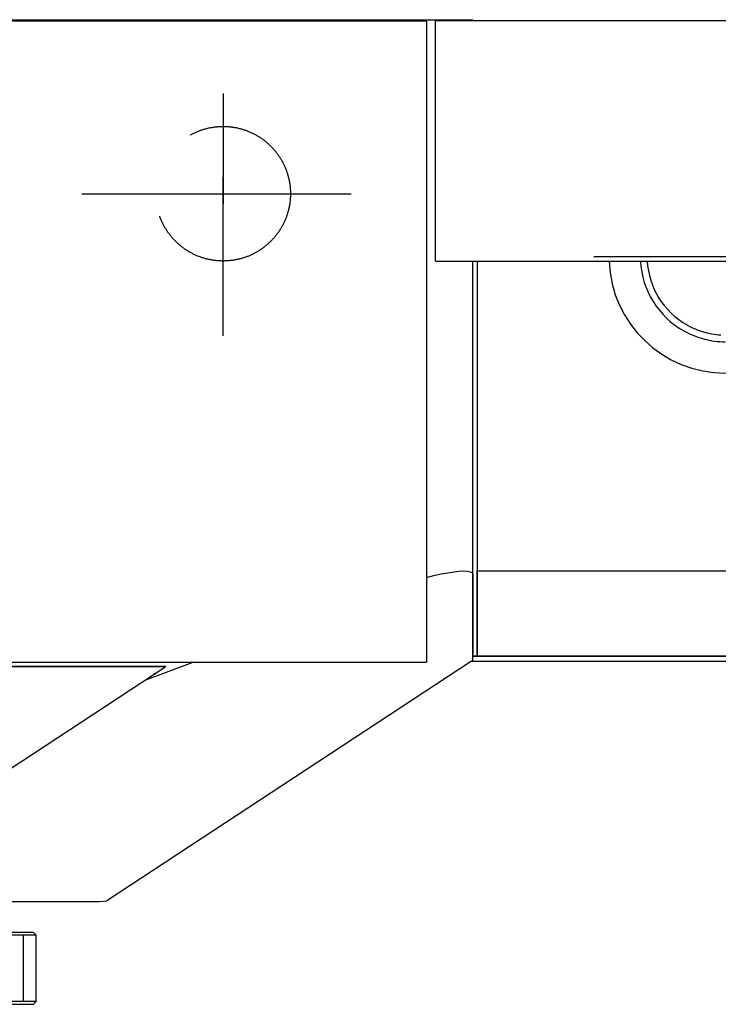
# Model space of a CAD drawing. Extents: x 8778 to 74498, y 1601 to 45347.
# Tile 12 of 52: x 21271 to 22829, y 33130 to 35325. Entities that reach past the tile are written whole.
import ezdxf

# ---------------------------------------------------------------- set-up
doc = ezdxf.new("R2010")
doc.units = 0
doc.header["$LTSCALE"] = 50
doc.header["$MEASUREMENT"] = 0
doc.linetypes.add('CENTER', pattern=[50.5, 30, -9, 2.5, -9])
doc.linetypes.add('HIDDEN', pattern=[12.6, 8.4, -4.2])
doc.layers.add('1', color=7, linetype='CONTINUOUS')
doc.layers.add('11', color=251, linetype='CONTINUOUS')

# ---------------------------------------------------------------- blocks, each defined once
blk = doc.blocks.new('*G185')
at = {"layer": '11', "color": 251, "linetype": 'CONTINUOUS'}
for p, q in [((22178.5, 35322), (20122.1, 35322)), ((21119, 35325), (22178.5, 35325)), ((22178.5, 35325), (22198.5, 35325)), ((22178.5, 35322), (22178.5, 33893)), ((22198.5, 35325), (22281.5, 35325)), ((22198.5, 35323), (24877.6, 35323)), ((22198.5, 34787), (22198.5, 35323)), ((22281.5, 35325), (22281.5, 35323)), ((22198.5, 34787), (24877.6, 34787)), ((22281.5, 33906), (22281.5, 34787)), ((22291.5, 34787), (22291.5, 33906)), ((22281.5, 34089.6), (22281.5, 33909)), ((22291.5, 33906), (22291.5, 34096)), ((22291.5, 34096), (23532.4, 34096)), ((19572.3, 33893), (22178.5, 33893)), ((22278.6, 33895.1), (21465.5, 33360.6)), ((21552.5, 33853.6), (21658.4, 33893)), ((22278.6, 33895.1), (22281.5, 33894)), ((22281.5, 33894), (22281.5, 33909)), ((23510, 33906), (22281.5, 33906)), ((22281.5, 33894), (22281.5, 33906)), ((22281.5, 33906), (23510, 33906)), ((22291.5, 33906), (22281.5, 33906)), ((23510.1, 33894), (22281.5, 33894)), ((23510, 33906), (22291.5, 33906)), ((19569.5, 33883), (21597.3, 33883)), ((21597.3, 33883), (19569.5, 33883)), ((20846.6, 33390.5), (21597.3, 33883)), ((20846.6, 33390.5), (21597.3, 33883)), ((20755.1, 33359), (21448.8, 33359)), ((21448.8, 33359), (21465.5, 33360.6)), ((21302, 33290), (21176.7, 33290)), ((21308, 33284), (21176.7, 33284)), ((21280, 33136), (21280, 33284)), ((21308, 33284), (21302, 33290)), ((21308, 33136), (21308, 33284)), ((21175, 33130), (21302, 33130)), ((21308, 33136), (21180.4, 33136)), ((21302, 33130), (21308, 33136))]:
    blk.add_line(p, q, dxfattribs=at)
at = {"layer": '11', "color": 251, "linetype": 'CENTER'}
for p, q in [((21725, 35160.4), (21725, 34914.4)), ((21725, 34620.4), (21725, 34974.7)), ((21410, 34937), (22010, 34937)), ((22551.2, 34797), (23145.8, 34797)), ((22617.6, 34797), (22643.6, 34797))]:
    blk.add_line(p, q, dxfattribs=at)
at = {"layer": '11', "color": 251, "linetype": 'HIDDEN'}
blk.add_line((21572.6, 33866.8), (21571.5, 33868.4), dxfattribs=at)
at = {"layer": '11', "color": 251, "linetype": 'CONTINUOUS'}
for points in [[(22753.1, 34786.4), (22752.6, 34787)], [(22775.7, 34787), (22775.7, 34786.2)], [(22178.5, 34081.6), (22195, 34085.7), (22210.8, 34089.3), (22225.6, 34092.2), (22239, 34094.3), (22250.9, 34095.6), (22261, 34096.1), (22269.2, 34095.6), (22275.3, 34094.4), (22279.4, 34092.4), (22281.5, 34089.6)]]:
    blk.add_lwpolyline(points, dxfattribs=at)
for centre, radius, start, end in [((22845, 34797), 260, -177.7609, -2.203), ((22844.9, 34796.9), 189.9, -176.9356, -119.1717), ((22845.1, 34797.1), 175.1, -176.8263, -119.3232), ((22845, 34797), 175.1, -119.3155, -106.4209), ((22844.9, 34796.8), 189.8, -119.182, -104.6497), ((22845, 34796.9), 175, -106.4205, -93.5171), ((22844.5, 34795.1), 188.1, -104.6638, -89.9981)]:
    blk.add_arc(centre, radius, start, end, dxfattribs=at)

msp = doc.modelspace()

# ---------------------------------------------------------------- linework, layer by layer
at = {"layer": '1', "color": 7, "linetype": 'HIDDEN'}
msp.add_circle((21725, 34937), 150, dxfattribs=at)

# ---------------------------------------------------------------- block references
at = {"layer": '11', "color": 251, "linetype": 'CONTINUOUS'}
msp.add_blockref('*G185', (0, 0), dxfattribs=at)

doc.saveas('drawing.dxf')
